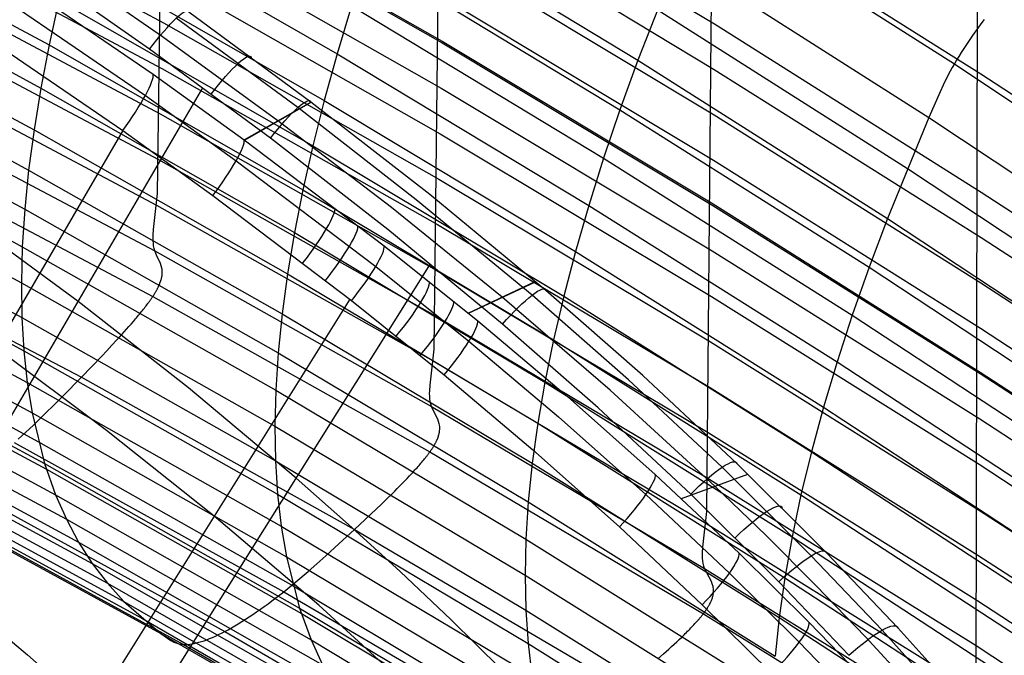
# Model space of a CAD drawing. Extents: x -3677 to -3089, y -67 to 482.
# Tile 107 of 110: x -3208 to -3175, y 386 to 408. Entities that reach past the tile are written whole.
import ezdxf

# ---------------------------------------------------------------- set-up
doc = ezdxf.new("R2010")
doc.units = 0
doc.layers.add('CURVA_ORIGIN', color=125, linetype='CONTINUOUS')

msp = doc.modelspace()

# ---------------------------------------------------------------- linework, layer by layer
at = {"layer": 'CURVA_ORIGIN'}
for p, q in [((-3203.78, 402.046, 330.858), (-3203.405, 429.814, 416.043)), ((-3194.386, 396.748, 332.58), (-3194.083, 423.464, 414.681)), ((-3175.972, 385.521, 336.229), (-3175.907, 415.992, 430.577)), ((-3185.12, 391.232, 334.373), (-3184.889, 415.842, 410.263)), ((-3194.04, 413.347, 383.735), (-3184.859, 407.806, 385.536)), ((-3213.073, 412.933, 347.068), (-3203.579, 407.847, 348.721)), ((-3203.444, 412.549, 363.151), (-3194.11, 407.22, 364.883)), ((-3203.445, 412.494, 362.983), (-3194.111, 407.166, 364.714)), ((-3185.265, 411.913, 444.878), (-3176.708, 406.447, 446.653)), ((-3216.222, 411.817, 408.751), (-3207.472, 407.093, 410.286)), ((-3206.341, 411.767, 420.952), (-3197.678, 406.792, 422.568)), ((-3196.063, 411.798, 433.026), (-3187.467, 406.574, 434.723)), ((-3194.049, 411.801, 378.98), (-3184.865, 406.261, 380.781)), ((-3184.862, 411.823, 397.9), (-3175.809, 406.11, 399.757)), ((-3213.135, 411.377, 342.316), (-3203.634, 406.297, 343.967)), ((-3203.484, 410.945, 358.229), (-3194.142, 405.62, 359.959)), ((-3216.493, 410.34, 405.158), (-3207.751, 405.629, 406.688)), ((-3194.064, 410.256, 374.225), (-3184.875, 404.717, 376.025)), ((-3203.614, 407.369, 159.61), (-3207.609, 410.134, 158.857)), ((-3206.766, 410.164, 417.422), (-3198.117, 405.208, 419.031)), ((-3196.651, 410.088, 429.569), (-3188.073, 404.89, 431.257)), ((-3186.102, 410.057, 441.56), (-3187.467, 406.574, 434.723)), ((-3186.102, 410.057, 441.56), (-3177.574, 404.624, 443.325)), ((-3213.202, 409.821, 337.565), (-3203.692, 404.747, 339.213)), ((-3204.053, 406.946, 170.518), (-3207.809, 409.583, 169.806)), ((-3208.722, 409.381, 149.972), (-3203.931, 406.097, 150.863)), ((-3203.529, 409.396, 353.475), (-3194.18, 404.075, 355.204)), ((-3216.718, 408.909, 401.539), (-3207.982, 404.21, 403.065)), ((-3208.972, 408.653, 148.696), (-3204.195, 405.38, 149.588)), ((-3207.143, 408.606, 413.866), (-3207.472, 407.093, 410.286)), ((-3207.143, 408.606, 413.866), (-3198.505, 403.668, 415.47)), ((-3194.084, 408.711, 369.47), (-3184.89, 403.173, 371.269)), ((-3213.271, 408.263, 332.813), (-3203.752, 403.196, 334.46)), ((-3198.578, 405.152, 169.08), (-3202.718, 408.204, 168.274)), ((-3197.19, 408.418, 426.08), (-3197.678, 406.792, 422.568)), ((-3197.19, 408.418, 426.08), (-3188.629, 403.242, 427.761)), ((-3186.811, 408.295, 438.153), (-3178.304, 402.889, 439.908)), ((-3203.579, 407.847, 348.721), (-3194.222, 402.53, 350.449)), ((-3199.019, 404.962, 170.583), (-3203.15, 408.005, 169.778)), ((-3175.695, 407.961, 448.609), (-3175.804, 407.814, 448.448)), ((-3216.896, 407.527, 397.896), (-3208.164, 402.838, 399.42)), ((-3184.859, 407.806, 385.536), (-3175.8, 402.093, 387.393)), ((-3176.011, 407.526, 448.114), (-3176.11, 407.384, 447.942)), ((-3175.909, 407.669, 448.283), (-3176.011, 407.526, 448.114)), ((-3175.804, 407.814, 448.448), (-3175.909, 407.669, 448.283)), ((-3209.71, 407.426, 148.283), (-3204.965, 404.179, 149.168)), ((-3199.696, 404.517, 160.369), (-3203.614, 407.369, 159.61)), ((-3194.11, 407.22, 364.883), (-3184.909, 401.685, 366.682)), ((-3176.206, 407.244, 447.767), (-3176.298, 407.106, 447.589)), ((-3176.11, 407.384, 447.942), (-3176.206, 407.244, 447.767)), ((-3207.472, 407.093, 410.286), (-3207.751, 405.629, 406.688)), ((-3207.472, 407.093, 410.286), (-3198.842, 402.171, 411.885)), ((-3199.95, 403.923, 171.319), (-3204.053, 406.946, 170.518)), ((-3194.111, 407.166, 364.714), (-3184.91, 401.63, 366.514)), ((-3176.387, 406.97, 447.408), (-3176.473, 406.836, 447.223)), ((-3176.298, 407.106, 447.589), (-3176.387, 406.97, 447.408)), ((-3213.342, 406.706, 328.062), (-3203.815, 401.646, 329.706)), ((-3197.678, 406.792, 422.568), (-3198.117, 405.208, 419.031)), ((-3197.678, 406.792, 422.568), (-3189.132, 401.637, 424.243)), ((-3187.467, 406.574, 434.723), (-3188.073, 404.89, 431.257)), ((-3187.467, 406.574, 434.723), (-3178.981, 401.194, 436.47)), ((-3176.633, 406.574, 446.846), (-3176.708, 406.447, 446.653)), ((-3176.555, 406.704, 447.036), (-3176.633, 406.574, 446.846)), ((-3176.473, 406.836, 447.223), (-3176.555, 406.704, 447.036)), ((-3217.027, 406.195, 394.232), (-3208.296, 401.512, 395.753)), ((-3203.634, 406.297, 343.967), (-3194.267, 400.985, 345.693)), ((-3184.865, 406.261, 380.781), (-3175.802, 400.548, 382.638)), ((-3176.847, 406.199, 446.26), (-3176.974, 405.959, 445.857)), ((-3176.78, 406.322, 446.458), (-3176.847, 406.199, 446.26)), ((-3176.708, 406.447, 446.653), (-3176.78, 406.322, 446.458)), ((-3176.708, 406.447, 446.653), (-3168.274, 400.82, 448.48)), ((-3203.931, 406.097, 150.863), (-3200.84, 403.867, 151.457)), ((-3176.974, 405.959, 445.857), (-3177.089, 405.726, 445.446)), ((-3175.809, 406.11, 399.757), (-3166.869, 400.245, 401.663)), ((-3211.775, 389.292, 172.869), (-3202.249, 405.635, 170.867)), ((-3207.751, 405.629, 406.688), (-3207.982, 404.21, 403.065)), ((-3207.751, 405.629, 406.688), (-3199.129, 400.72, 408.283)), ((-3194.142, 405.62, 359.959), (-3184.934, 400.087, 361.758)), ((-3177.089, 405.726, 445.446), (-3177.196, 405.499, 445.029)), ((-3204.195, 405.38, 149.588), (-3201.114, 403.157, 150.181)), ((-3198.117, 405.208, 419.031), (-3198.505, 403.668, 415.47)), ((-3198.117, 405.208, 419.031), (-3189.583, 400.072, 420.7)), ((-3177.196, 405.499, 445.029), (-3177.574, 404.624, 443.325)), ((-3217.109, 404.912, 390.547), (-3208.379, 400.234, 392.067)), ((-3213.414, 405.148, 323.311), (-3203.878, 400.095, 324.953)), ((-3200.84, 403.867, 151.457), (-3198.578, 405.152, 169.08)), ((-3200.831, 403.861, 151.458), (-3198.569, 405.145, 169.082)), ((-3194.991, 401.832, 171.396), (-3199.019, 404.962, 170.583)), ((-3194.537, 402.009, 169.895), (-3198.578, 405.152, 169.08)), ((-3188.073, 404.89, 431.257), (-3188.629, 403.242, 427.761)), ((-3188.073, 404.89, 431.257), (-3179.606, 399.533, 432.997)), ((-3203.692, 404.747, 339.213), (-3194.316, 399.44, 340.938)), ((-3195.839, 401.566, 161.139), (-3199.696, 404.517, 160.369)), ((-3184.875, 404.717, 376.025), (-3175.807, 399.004, 377.882)), ((-3177.574, 404.624, 443.325), (-3178.981, 401.194, 436.47)), ((-3177.574, 404.624, 443.325), (-3169.165, 399.032, 445.14)), ((-3204.965, 404.179, 149.168), (-3214.541, 387.75, 151.184)), ((-3207.982, 404.21, 403.065), (-3208.164, 402.838, 399.42)), ((-3207.982, 404.21, 403.065), (-3199.364, 399.312, 404.657)), ((-3204.965, 404.179, 149.168), (-3201.903, 401.971, 149.758)), ((-3200.84, 403.867, 151.457), (-3196.082, 400.261, 152.4)), ((-3195.954, 400.819, 172.128), (-3199.95, 403.923, 171.319)), ((-3194.18, 404.075, 355.204), (-3184.963, 398.544, 357.001)), ((-3217.144, 403.68, 386.844), (-3208.412, 399.004, 388.363)), ((-3213.487, 403.59, 318.56), (-3203.942, 398.544, 320.2)), ((-3198.505, 403.668, 415.47), (-3198.842, 402.171, 411.885)), ((-3198.505, 403.668, 415.47), (-3189.982, 398.547, 417.133)), ((-3203.752, 403.196, 334.46), (-3194.367, 397.895, 336.183)), ((-3188.629, 403.242, 427.761), (-3189.132, 401.637, 424.243)), ((-3188.629, 403.242, 427.761), (-3180.178, 397.906, 429.494)), ((-3184.89, 403.173, 371.269), (-3175.816, 397.46, 373.126)), ((-3208.164, 402.838, 399.42), (-3208.296, 401.512, 395.753)), ((-3208.164, 402.838, 399.42), (-3199.549, 397.948, 401.009)), ((-3201.114, 403.157, 150.181), (-3196.371, 399.56, 151.122)), ((-3178.304, 402.889, 439.908), (-3169.916, 397.326, 441.714)), ((-3217.132, 402.501, 383.129), (-3208.396, 397.825, 384.648)), ((-3194.222, 402.53, 350.449), (-3184.996, 397.002, 352.245)), ((-3198.842, 402.171, 411.885), (-3199.129, 400.72, 408.283)), ((-3198.842, 402.171, 411.885), (-3190.328, 397.064, 413.544)), ((-3203.92, 400.82, 327.471), (-3203.78, 402.046, 330.858)), ((-3201.903, 401.971, 149.758), (-3197.193, 398.398, 150.695)), ((-3191.059, 398.585, 172.236), (-3194.991, 401.832, 171.396)), ((-3190.59, 398.745, 170.738), (-3194.537, 402.009, 169.895)), ((-3175.8, 402.093, 387.393), (-3166.853, 396.226, 389.299)), ((-3208.296, 401.512, 395.753), (-3208.379, 400.234, 392.067)), ((-3208.296, 401.512, 395.753), (-3199.683, 396.628, 397.34)), ((-3203.815, 401.646, 329.706), (-3194.42, 396.349, 331.428)), ((-3192.074, 398.52, 161.926), (-3195.839, 401.566, 161.139)), ((-3189.132, 401.637, 424.243), (-3189.583, 400.072, 420.7)), ((-3189.132, 401.637, 424.243), (-3180.695, 396.32, 425.97)), ((-3184.91, 401.63, 366.514), (-3175.829, 395.917, 368.37)), ((-3184.909, 401.685, 366.682), (-3175.828, 395.972, 368.538)), ((-3217.071, 401.373, 379.397), (-3208.329, 396.694, 380.917)), ((-3206.482, 398.374, 171.757), (-3210.332, 401.202, 171.01)), ((-3178.981, 401.194, 436.47), (-3179.606, 399.533, 432.997)), ((-3178.981, 401.194, 436.47), (-3170.611, 395.658, 438.268)), ((-3203.933, 400.623, 326.887), (-3203.92, 400.82, 327.471)), ((-3192.058, 397.604, 172.963), (-3195.954, 400.819, 172.128)), ((-3194.267, 400.985, 345.693), (-3185.031, 395.46, 347.489)), ((-3215.782, 400.736, 319.715), (-3206.371, 395.797, 321.319)), ((-3203.935, 400.527, 326.586), (-3203.933, 400.623, 326.887)), ((-3203.933, 400.434, 326.278), (-3203.935, 400.527, 326.586)), ((-3199.129, 400.72, 408.283), (-3199.364, 399.312, 404.657)), ((-3199.129, 400.72, 408.283), (-3190.622, 395.625, 409.938)), ((-3175.802, 400.548, 382.638), (-3166.851, 394.681, 384.544)), ((-3216.962, 400.297, 375.653), (-3208.213, 395.614, 377.174)), ((-3208.379, 400.234, 392.067), (-3208.412, 399.004, 388.363)), ((-3208.379, 400.234, 392.067), (-3199.766, 395.354, 393.653)), ((-3203.927, 400.344, 325.961), (-3203.933, 400.434, 326.278)), ((-3203.916, 400.257, 325.636), (-3203.927, 400.344, 325.961)), ((-3203.9, 400.174, 325.3), (-3203.916, 400.257, 325.636)), ((-3203.878, 400.095, 324.953), (-3203.9, 400.174, 325.3)), ((-3196.082, 400.261, 152.4), (-3192.903, 397.713, 153.06)), ((-3203.818, 399.947, 324.228), (-3203.878, 400.095, 324.953)), ((-3203.878, 400.095, 324.953), (-3194.473, 394.804, 326.673)), ((-3203.682, 399.663, 322.748), (-3203.818, 399.947, 324.228)), ((-3189.583, 400.072, 420.7), (-3189.982, 398.547, 417.133)), ((-3189.583, 400.072, 420.7), (-3181.159, 394.772, 422.421)), ((-3184.934, 400.087, 361.758), (-3175.846, 394.375, 363.614)), ((-3204.762, 383.286, 174.445), (-3194.512, 399.653, 172.431)), ((-3203.656, 399.587, 322.393), (-3203.682, 399.663, 322.748)), ((-3203.636, 399.506, 322.05), (-3203.656, 399.587, 322.393)), ((-3203.629, 399.464, 321.885), (-3203.636, 399.506, 322.05)), ((-3196.371, 399.56, 151.122), (-3193.201, 397.017, 151.78)), ((-3179.606, 399.533, 432.997), (-3180.178, 397.906, 429.494)), ((-3179.606, 399.533, 432.997), (-3171.252, 394.021, 434.787)), ((-3216.805, 399.273, 371.897), (-3208.046, 394.583, 373.421)), ((-3203.654, 399.141, 320.94), (-3203.647, 399.169, 321.003)), ((-3203.647, 399.169, 321.003), (-3203.641, 399.197, 321.068)), ((-3203.641, 399.197, 321.068), (-3203.636, 399.224, 321.135)), ((-3203.636, 399.224, 321.135), (-3203.632, 399.25, 321.203)), ((-3203.632, 399.25, 321.203), (-3203.628, 399.276, 321.273)), ((-3203.625, 399.42, 321.724), (-3203.629, 399.464, 321.885)), ((-3203.628, 399.276, 321.273), (-3203.624, 399.326, 321.418)), ((-3203.623, 399.374, 321.568), (-3203.625, 399.42, 321.724)), ((-3203.624, 399.326, 321.418), (-3203.623, 399.374, 321.568)), ((-3199.364, 399.312, 404.657), (-3199.549, 397.948, 401.009)), ((-3199.364, 399.312, 404.657), (-3190.863, 394.227, 406.309)), ((-3194.316, 399.44, 340.938), (-3185.07, 393.918, 342.733)), ((-3208.412, 399.004, 388.363), (-3208.396, 397.825, 384.648)), ((-3208.412, 399.004, 388.363), (-3199.797, 394.126, 389.949)), ((-3203.79, 398.801, 320.402), (-3203.78, 398.819, 320.422)), ((-3203.78, 398.819, 320.422), (-3203.771, 398.837, 320.443)), ((-3203.771, 398.837, 320.443), (-3203.762, 398.855, 320.464)), ((-3203.762, 398.855, 320.464), (-3203.754, 398.873, 320.486)), ((-3203.754, 398.873, 320.486), (-3203.746, 398.89, 320.508)), ((-3203.746, 398.89, 320.508), (-3203.738, 398.907, 320.531)), ((-3203.738, 398.907, 320.531), (-3203.73, 398.924, 320.555)), ((-3203.73, 398.924, 320.555), (-3203.723, 398.941, 320.579)), ((-3203.723, 398.941, 320.579), (-3203.716, 398.957, 320.603)), ((-3203.716, 398.957, 320.603), (-3203.709, 398.974, 320.629)), ((-3203.709, 398.974, 320.629), (-3203.703, 398.99, 320.654)), ((-3203.703, 398.99, 320.654), (-3203.691, 399.022, 320.708)), ((-3203.691, 399.022, 320.708), (-3203.68, 399.053, 320.763)), ((-3203.68, 399.053, 320.763), (-3203.67, 399.083, 320.82)), ((-3203.67, 399.083, 320.82), (-3203.661, 399.112, 320.879)), ((-3203.661, 399.112, 320.879), (-3203.654, 399.141, 320.94)), ((-3193.227, 397.978, 152.991), (-3190.948, 399.05, 170.659)), ((-3193.218, 397.971, 152.993), (-3190.939, 399.043, 170.661)), ((-3175.807, 399.004, 377.882), (-3166.851, 393.136, 379.789)), ((-3204, 398.459, 320.161), (-3203.988, 398.476, 320.168)), ((-3203.988, 398.476, 320.168), (-3203.976, 398.493, 320.175)), ((-3203.976, 398.493, 320.175), (-3203.964, 398.51, 320.183)), ((-3203.964, 398.51, 320.183), (-3203.953, 398.527, 320.191)), ((-3203.953, 398.527, 320.191), (-3203.942, 398.544, 320.2)), ((-3203.942, 398.544, 320.2), (-3203.928, 398.565, 320.211)), ((-3203.942, 398.544, 320.2), (-3194.527, 393.259, 321.917)), ((-3203.928, 398.565, 320.211), (-3203.915, 398.586, 320.224)), ((-3203.915, 398.586, 320.224), (-3203.902, 398.607, 320.236)), ((-3203.902, 398.607, 320.236), (-3203.889, 398.627, 320.25)), ((-3203.889, 398.627, 320.25), (-3203.877, 398.648, 320.264)), ((-3203.877, 398.648, 320.264), (-3203.865, 398.668, 320.279)), ((-3203.865, 398.668, 320.279), (-3203.853, 398.687, 320.295)), ((-3203.853, 398.687, 320.295), (-3203.842, 398.707, 320.311)), ((-3203.842, 398.707, 320.311), (-3203.83, 398.726, 320.328)), ((-3203.83, 398.726, 320.328), (-3203.82, 398.745, 320.346)), ((-3203.82, 398.745, 320.346), (-3203.809, 398.764, 320.364)), ((-3203.809, 398.764, 320.364), (-3203.799, 398.783, 320.383)), ((-3203.799, 398.783, 320.383), (-3203.79, 398.801, 320.402)), ((-3188.399, 395.358, 162.744), (-3192.074, 398.52, 161.926)), ((-3187.783, 395.706, 172.983), (-3191.059, 398.585, 172.236)), ((-3187.298, 395.849, 171.489), (-3190.59, 398.745, 170.738)), ((-3189.982, 398.547, 417.133), (-3190.328, 397.064, 413.544)), ((-3189.982, 398.547, 417.133), (-3181.568, 393.262, 418.85)), ((-3184.963, 398.544, 357.001), (-3175.866, 392.833, 358.858)), ((-3216.6, 398.303, 368.13), (-3207.83, 393.603, 369.657)), ((-3197.252, 398.445, 150.683), (-3207.477, 382.073, 152.666)), ((-3202.727, 395.429, 172.528), (-3206.482, 398.374, 171.757)), ((-3204.263, 398.105, 320.105), (-3204.232, 398.145, 320.105)), ((-3204.232, 398.145, 320.105), (-3204.202, 398.184, 320.106)), ((-3204.202, 398.184, 320.106), (-3204.173, 398.222, 320.108)), ((-3204.173, 398.222, 320.108), (-3204.144, 398.26, 320.112)), ((-3204.144, 398.26, 320.112), (-3204.116, 398.297, 320.118)), ((-3204.116, 398.297, 320.118), (-3204.102, 398.316, 320.121)), ((-3204.102, 398.316, 320.121), (-3204.089, 398.334, 320.125)), ((-3204.089, 398.334, 320.125), (-3204.075, 398.352, 320.129)), ((-3204.075, 398.352, 320.129), (-3204.062, 398.37, 320.133)), ((-3204.062, 398.37, 320.133), (-3204.049, 398.388, 320.138)), ((-3204.049, 398.388, 320.138), (-3204.036, 398.406, 320.143)), ((-3204.036, 398.406, 320.143), (-3204.024, 398.424, 320.149)), ((-3204.024, 398.424, 320.149), (-3204.012, 398.442, 320.155)), ((-3204.012, 398.442, 320.155), (-3204, 398.459, 320.161)), ((-3197.193, 398.398, 150.695), (-3194.049, 395.874, 151.35)), ((-3208.396, 397.825, 384.648), (-3208.329, 396.694, 380.917)), ((-3208.396, 397.825, 384.648), (-3199.776, 392.946, 386.234)), ((-3204.533, 397.777, 320.154), (-3204.497, 397.819, 320.143)), ((-3204.497, 397.819, 320.143), (-3204.462, 397.861, 320.134)), ((-3204.462, 397.861, 320.134), (-3204.427, 397.903, 320.126)), ((-3204.427, 397.903, 320.126), (-3204.393, 397.944, 320.119)), ((-3204.393, 397.944, 320.119), (-3204.36, 397.985, 320.114)), ((-3204.36, 397.985, 320.114), (-3204.327, 398.026, 320.11)), ((-3204.327, 398.026, 320.11), (-3204.295, 398.066, 320.107)), ((-3204.295, 398.066, 320.107), (-3204.263, 398.105, 320.105)), ((-3199.549, 397.948, 401.009), (-3199.683, 396.628, 397.34)), ((-3199.549, 397.948, 401.009), (-3191.051, 392.87, 402.658)), ((-3194.367, 397.895, 336.183), (-3185.11, 392.377, 337.976)), ((-3180.178, 397.906, 429.494), (-3180.695, 396.32, 425.97)), ((-3180.178, 397.906, 429.494), (-3171.838, 392.417, 431.276)), ((-3216.401, 397.566, 365.118), (-3207.622, 392.858, 366.648)), ((-3204.836, 397.427, 320.275), (-3204.757, 397.516, 320.239)), ((-3204.757, 397.516, 320.239), (-3204.681, 397.604, 320.206)), ((-3204.681, 397.604, 320.206), (-3204.606, 397.691, 320.178)), ((-3204.606, 397.691, 320.178), (-3204.533, 397.777, 320.154)), ((-3192.903, 397.713, 153.06), (-3189.851, 395.14, 153.725)), ((-3188.815, 394.756, 173.705), (-3192.058, 397.604, 172.963)), ((-3216.346, 397.384, 364.351), (-3207.563, 392.673, 365.881)), ((-3205.164, 397.065, 320.454), (-3205.08, 397.156, 320.404)), ((-3205.08, 397.156, 320.404), (-3204.997, 397.247, 320.358)), ((-3204.997, 397.247, 320.358), (-3204.916, 397.338, 320.315)), ((-3204.916, 397.338, 320.315), (-3204.836, 397.427, 320.275)), ((-3175.816, 397.46, 373.126), (-3166.854, 391.591, 375.034)), ((-3205.507, 396.696, 320.675), (-3205.334, 396.881, 320.56)), ((-3205.334, 396.881, 320.56), (-3205.164, 397.065, 320.454)), ((-3193.201, 397.017, 151.78), (-3190.16, 394.45, 152.445)), ((-3190.328, 397.064, 413.544), (-3190.622, 395.625, 409.938)), ((-3190.328, 397.064, 413.544), (-3181.923, 391.792, 415.256)), ((-3184.996, 397.002, 352.245), (-3175.889, 391.291, 354.102)), ((-3216.044, 396.519, 360.563), (-3207.247, 391.794, 362.097)), ((-3205.519, 393.985, 150.813), (-3209.273, 396.788, 150.075)), ((-3208.329, 396.694, 380.917), (-3208.213, 395.614, 377.174)), ((-3208.329, 396.694, 380.917), (-3199.704, 391.813, 382.503)), ((-3206.03, 396.148, 321.055), (-3205.681, 396.512, 320.797)), ((-3205.681, 396.512, 320.797), (-3205.507, 396.696, 320.675)), ((-3199.683, 396.628, 397.34), (-3199.766, 395.354, 393.653)), ((-3199.683, 396.628, 397.34), (-3191.186, 391.556, 398.988)), ((-3194.524, 395.53, 329.19), (-3194.386, 396.748, 332.58)), ((-3206.371, 395.797, 321.319), (-3206.03, 396.148, 321.055)), ((-3194.42, 396.349, 331.428), (-3185.152, 390.835, 333.22)), ((-3180.695, 396.32, 425.97), (-3181.159, 394.772, 422.421)), ((-3180.695, 396.32, 425.97), (-3172.368, 390.851, 427.746)), ((-3194.049, 395.874, 151.35), (-3191.033, 393.328, 152.011)), ((-3184.098, 392.856, 172.272), (-3187.298, 395.849, 171.489)), ((-3175.829, 395.917, 368.37), (-3166.86, 390.046, 370.278)), ((-3175.828, 395.972, 368.538), (-3166.86, 390.101, 370.446)), ((-3215.694, 395.708, 356.766), (-3206.881, 390.966, 358.306)), ((-3208.213, 395.614, 377.174), (-3208.046, 394.583, 373.421)), ((-3208.213, 395.614, 377.174), (-3199.58, 390.727, 378.762)), ((-3207.006, 395.148, 321.83), (-3206.371, 395.797, 321.319)), ((-3206.371, 395.797, 321.319), (-3197.088, 390.622, 323)), ((-3194.537, 395.333, 328.606), (-3194.524, 395.53, 329.19)), ((-3190.622, 395.625, 409.938), (-3190.863, 394.227, 406.309)), ((-3190.622, 395.625, 409.938), (-3182.224, 390.364, 411.647)), ((-3184.599, 392.733, 173.763), (-3187.783, 395.706, 172.983)), ((-3207.303, 394.849, 322.082), (-3207.006, 395.148, 321.83)), ((-3199.076, 392.366, 173.328), (-3202.727, 395.429, 172.528)), ((-3199.766, 395.354, 393.653), (-3199.797, 394.126, 389.949)), ((-3199.766, 395.354, 393.653), (-3191.268, 390.286, 395.3)), ((-3194.538, 395.238, 328.305), (-3194.537, 395.333, 328.606)), ((-3194.535, 395.145, 327.997), (-3194.538, 395.238, 328.305)), ((-3194.528, 395.055, 327.68), (-3194.535, 395.145, 327.997)), ((-3189.851, 395.14, 153.725), (-3186.87, 392.488, 154.414)), ((-3184.843, 392.089, 163.598), (-3188.399, 395.358, 162.744)), ((-3185.031, 395.46, 347.489), (-3175.915, 389.749, 349.345)), ((-3215.297, 394.95, 352.963), (-3206.465, 390.189, 354.509)), ((-3207.589, 394.567, 322.336), (-3207.303, 394.849, 322.082)), ((-3194.515, 394.968, 327.355), (-3194.528, 395.055, 327.68)), ((-3194.497, 394.884, 327.019), (-3194.515, 394.968, 327.355)), ((-3194.473, 394.804, 326.673), (-3194.497, 394.884, 327.019)), ((-3194.408, 394.654, 325.949), (-3194.473, 394.804, 326.673)), ((-3194.473, 394.804, 326.673), (-3185.194, 389.293, 328.464)), ((-3208.046, 394.583, 373.421), (-3207.622, 392.858, 366.648)), ((-3208.046, 394.583, 373.421), (-3199.404, 389.689, 375.01)), ((-3207.865, 394.299, 322.597), (-3207.589, 394.567, 322.336)), ((-3194.261, 394.365, 324.47), (-3194.408, 394.654, 325.949)), ((-3185.665, 391.816, 174.479), (-3188.815, 394.756, 173.705)), ((-3181.159, 394.772, 422.421), (-3181.568, 393.262, 418.85)), ((-3181.159, 394.772, 422.421), (-3172.842, 389.32, 424.192)), ((-3214.853, 394.246, 349.155), (-3206.001, 389.464, 350.708)), ((-3208.133, 394.045, 322.867), (-3208, 394.17, 322.73)), ((-3208, 394.17, 322.73), (-3207.865, 394.299, 322.597)), ((-3199.797, 394.126, 389.949), (-3199.776, 392.946, 386.234)), ((-3199.797, 394.126, 389.949), (-3191.297, 389.059, 391.596)), ((-3194.232, 394.287, 324.115), (-3194.261, 394.365, 324.47)), ((-3194.21, 394.206, 323.773), (-3194.232, 394.287, 324.115)), ((-3194.202, 394.163, 323.607), (-3194.21, 394.206, 323.773)), ((-3194.197, 394.119, 323.446), (-3194.202, 394.163, 323.607)), ((-3190.863, 394.227, 406.309), (-3191.051, 392.87, 402.658)), ((-3190.863, 394.227, 406.309), (-3182.47, 388.974, 408.015)), ((-3190.16, 394.45, 152.445), (-3187.188, 391.804, 153.133)), ((-3175.846, 394.375, 363.614), (-3166.869, 388.502, 365.523)), ((-3208.524, 393.685, 323.3), (-3208.395, 393.802, 323.151)), ((-3208.395, 393.802, 323.151), (-3208.264, 393.922, 323.007)), ((-3208.264, 393.922, 323.007), (-3208.133, 394.045, 322.867)), ((-3201.859, 391.069, 151.576), (-3205.519, 393.985, 150.813)), ((-3194.242, 393.785, 322.542), (-3194.233, 393.814, 322.601)), ((-3194.233, 393.814, 322.601), (-3194.225, 393.842, 322.663)), ((-3194.225, 393.842, 322.663), (-3194.218, 393.87, 322.726)), ((-3194.218, 393.87, 322.726), (-3194.212, 393.897, 322.791)), ((-3194.212, 393.897, 322.791), (-3194.207, 393.924, 322.857)), ((-3194.207, 393.924, 322.857), (-3194.203, 393.95, 322.926)), ((-3194.203, 393.95, 322.926), (-3194.199, 393.976, 322.996)), ((-3194.199, 393.976, 322.996), (-3194.196, 394.025, 323.14)), ((-3194.195, 394.073, 323.291), (-3194.197, 394.119, 323.446)), ((-3194.196, 394.025, 323.14), (-3194.195, 394.073, 323.291)), ((-3185.07, 393.918, 342.733), (-3175.943, 388.208, 344.589)), ((-3214.363, 393.596, 345.342), (-3205.489, 388.791, 346.902)), ((-3208.653, 393.571, 323.453), (-3199.494, 388.501, 325.1)), ((-3207.83, 393.603, 369.657), (-3199.177, 388.699, 371.25)), ((-3194.399, 393.454, 322.065), (-3194.388, 393.472, 322.083)), ((-3194.388, 393.472, 322.083), (-3194.377, 393.491, 322.102)), ((-3194.377, 393.491, 322.102), (-3194.367, 393.509, 322.122)), ((-3194.367, 393.509, 322.122), (-3194.357, 393.526, 322.142)), ((-3194.357, 393.526, 322.142), (-3194.348, 393.544, 322.163)), ((-3194.348, 393.544, 322.163), (-3194.338, 393.561, 322.184)), ((-3194.338, 393.561, 322.184), (-3194.33, 393.578, 322.206)), ((-3194.33, 393.578, 322.206), (-3194.321, 393.595, 322.229)), ((-3194.321, 393.595, 322.229), (-3194.313, 393.612, 322.252)), ((-3194.313, 393.612, 322.252), (-3194.305, 393.629, 322.276)), ((-3194.305, 393.629, 322.276), (-3194.297, 393.645, 322.3)), ((-3194.297, 393.645, 322.3), (-3194.29, 393.661, 322.325)), ((-3194.29, 393.661, 322.325), (-3194.283, 393.677, 322.35)), ((-3194.283, 393.677, 322.35), (-3194.276, 393.693, 322.376)), ((-3194.276, 393.693, 322.376), (-3194.264, 393.724, 322.429)), ((-3194.264, 393.724, 322.429), (-3194.252, 393.755, 322.485)), ((-3194.252, 393.755, 322.485), (-3194.242, 393.785, 322.542)), ((-3194.64, 393.108, 321.854), (-3194.626, 393.125, 321.86)), ((-3194.626, 393.125, 321.86), (-3194.613, 393.142, 321.865)), ((-3194.613, 393.142, 321.865), (-3194.6, 393.159, 321.872)), ((-3194.6, 393.159, 321.872), (-3194.587, 393.176, 321.878)), ((-3194.587, 393.176, 321.878), (-3194.575, 393.193, 321.885)), ((-3194.575, 393.193, 321.885), (-3194.563, 393.21, 321.893)), ((-3194.563, 393.21, 321.893), (-3194.55, 393.226, 321.9)), ((-3194.55, 393.226, 321.9), (-3194.539, 393.242, 321.909)), ((-3194.539, 393.242, 321.909), (-3194.527, 393.259, 321.917)), ((-3194.527, 393.259, 321.917), (-3194.513, 393.279, 321.929)), ((-3194.527, 393.259, 321.917), (-3185.237, 387.751, 323.707)), ((-3194.513, 393.279, 321.929), (-3194.498, 393.299, 321.942)), ((-3194.498, 393.299, 321.942), (-3194.485, 393.32, 321.955)), ((-3194.485, 393.32, 321.955), (-3194.471, 393.339, 321.968)), ((-3194.471, 393.339, 321.968), (-3194.458, 393.359, 321.983)), ((-3194.458, 393.359, 321.983), (-3194.446, 393.379, 321.998)), ((-3194.446, 393.379, 321.998), (-3194.433, 393.398, 322.014)), ((-3194.433, 393.398, 322.014), (-3194.421, 393.417, 322.03)), ((-3194.421, 393.417, 322.03), (-3194.41, 393.436, 322.047)), ((-3194.41, 393.436, 322.047), (-3194.399, 393.454, 322.065)), ((-3191.033, 393.328, 152.011), (-3188.088, 390.704, 152.695)), ((-3181.568, 393.262, 418.85), (-3181.923, 391.792, 415.256)), ((-3181.568, 393.262, 418.85), (-3173.26, 387.827, 420.615)), ((-3213.828, 393, 341.526), (-3204.929, 388.17, 343.094)), ((-3207.622, 392.858, 366.648), (-3207.247, 391.794, 362.097)), ((-3207.622, 392.858, 366.648), (-3198.959, 387.944, 368.244)), ((-3199.776, 392.946, 386.234), (-3199.704, 391.813, 382.503)), ((-3199.776, 392.946, 386.234), (-3191.272, 387.878, 387.881)), ((-3194.932, 392.758, 321.821), (-3194.898, 392.797, 321.819)), ((-3194.898, 392.797, 321.819), (-3194.865, 392.835, 321.818)), ((-3194.865, 392.835, 321.818), (-3194.832, 392.873, 321.818)), ((-3194.832, 392.873, 321.818), (-3194.8, 392.91, 321.82)), ((-3194.8, 392.91, 321.82), (-3194.769, 392.947, 321.823)), ((-3194.769, 392.947, 321.823), (-3194.739, 392.984, 321.827)), ((-3194.739, 392.984, 321.827), (-3194.71, 393.02, 321.833)), ((-3194.71, 393.02, 321.833), (-3194.695, 393.038, 321.836)), ((-3194.695, 393.038, 321.836), (-3194.681, 393.055, 321.84)), ((-3194.681, 393.055, 321.84), (-3194.667, 393.073, 321.844)), ((-3194.667, 393.073, 321.844), (-3194.653, 393.091, 321.849)), ((-3194.653, 393.091, 321.849), (-3194.64, 393.108, 321.854)), ((-3191.051, 392.87, 402.658), (-3191.186, 391.556, 398.988)), ((-3191.051, 392.87, 402.658), (-3182.661, 387.624, 404.363)), ((-3181.052, 389.824, 173.078), (-3184.098, 392.856, 172.272)), ((-3175.866, 392.833, 358.858), (-3166.881, 386.958, 360.767)), ((-3213.246, 392.458, 337.702), (-3204.321, 387.6, 339.279)), ((-3207.563, 392.673, 365.881), (-3198.898, 387.757, 367.478)), ((-3195.226, 392.436, 321.885), (-3195.149, 392.518, 321.862)), ((-3195.149, 392.518, 321.862), (-3195.111, 392.559, 321.853)), ((-3195.111, 392.559, 321.853), (-3195.074, 392.6, 321.844)), ((-3195.074, 392.6, 321.844), (-3195.038, 392.64, 321.837)), ((-3195.038, 392.64, 321.837), (-3195.002, 392.679, 321.83)), ((-3195.002, 392.679, 321.83), (-3194.967, 392.719, 321.825)), ((-3194.967, 392.719, 321.825), (-3194.932, 392.758, 321.821)), ((-3186.87, 392.488, 154.414), (-3184.023, 389.814, 155.117)), ((-3185.981, 391.669, 154.629), (-3183.73, 392.5, 172.366)), ((-3181.57, 389.721, 174.566), (-3184.599, 392.733, 173.763)), ((-3210.556, 392.133, 326.479), (-3201.499, 387.15, 328.097)), ((-3197.291, 390.789, 173.74), (-3199.076, 392.366, 173.328)), ((-3195.553, 392.097, 322.018), (-3195.469, 392.183, 321.979)), ((-3195.469, 392.183, 321.979), (-3195.386, 392.268, 321.944)), ((-3195.386, 392.268, 321.944), (-3195.305, 392.353, 321.913)), ((-3195.305, 392.353, 321.913), (-3195.226, 392.436, 321.885)), ((-3185.11, 392.377, 337.976), (-3175.972, 386.667, 339.832)), ((-3212.621, 391.971, 333.886), (-3203.667, 387.084, 335.472)), ((-3207.247, 391.794, 362.097), (-3206.881, 390.966, 358.306)), ((-3207.247, 391.794, 362.097), (-3198.567, 386.863, 363.699)), ((-3199.704, 391.813, 382.503), (-3199.58, 390.727, 378.762)), ((-3199.704, 391.813, 382.503), (-3191.194, 386.74, 384.152)), ((-3195.994, 391.659, 322.256), (-3195.815, 391.835, 322.153)), ((-3195.815, 391.835, 322.153), (-3195.726, 391.923, 322.105)), ((-3195.726, 391.923, 322.105), (-3195.639, 392.01, 322.06)), ((-3195.639, 392.01, 322.06), (-3195.553, 392.097, 322.018)), ((-3187.188, 391.804, 153.133), (-3184.35, 389.135, 153.834)), ((-3182.671, 388.841, 175.275), (-3185.665, 391.816, 174.479)), ((-3183.107, 390.41, 164.043), (-3184.843, 392.089, 163.598)), ((-3181.923, 391.792, 415.256), (-3182.224, 390.364, 411.647)), ((-3181.923, 391.792, 415.256), (-3173.623, 386.37, 417.017)), ((-3211.886, 391.631, 330.081), (-3202.898, 386.709, 331.679)), ((-3196.36, 391.306, 322.489), (-3196.176, 391.482, 322.369)), ((-3196.176, 391.482, 322.369), (-3195.994, 391.659, 322.256)), ((-3191.186, 391.556, 398.988), (-3191.268, 390.286, 395.3)), ((-3191.186, 391.556, 398.988), (-3182.798, 386.315, 400.691)), ((-3196.728, 390.958, 322.741), (-3196.36, 391.306, 322.489)), ((-3185.255, 390.021, 330.981), (-3185.12, 391.232, 334.373)), ((-3175.889, 391.291, 354.102), (-3166.894, 385.414, 356.011)), ((-3206.881, 390.966, 358.306), (-3206.465, 390.189, 354.509)), ((-3206.881, 390.966, 358.306), (-3198.184, 386.019, 359.913)), ((-3198.3, 388.038, 152.367), (-3201.859, 391.069, 151.576)), ((-3195.536, 389.183, 174.161), (-3197.291, 390.789, 173.74)), ((-3197.088, 390.622, 323), (-3196.728, 390.958, 322.741)), ((-3185.152, 390.835, 333.22), (-3176.002, 385.126, 335.075)), ((-3199.58, 390.727, 378.762), (-3199.404, 389.689, 375.01)), ((-3199.58, 390.727, 378.762), (-3191.063, 385.649, 380.412)), ((-3197.758, 390.002, 323.502), (-3197.088, 390.622, 323)), ((-3197.088, 390.622, 323), (-3187.929, 385.231, 324.752)), ((-3188.088, 390.704, 152.695), (-3185.276, 388.059, 153.392)), ((-3206.465, 390.189, 354.509), (-3206.001, 389.464, 350.708)), ((-3206.465, 390.189, 354.509), (-3197.751, 385.223, 356.122)), ((-3191.268, 390.286, 395.3), (-3191.297, 389.059, 391.596)), ((-3191.268, 390.286, 395.3), (-3182.879, 385.046, 397.003)), ((-3181.403, 388.703, 164.5), (-3183.107, 390.41, 164.043)), ((-3182.224, 390.364, 411.647), (-3182.47, 388.974, 408.015)), ((-3182.224, 390.364, 411.647), (-3173.928, 384.953, 413.405)), ((-3198.071, 389.717, 323.749), (-3197.758, 390.002, 323.502)), ((-3185.267, 389.73, 330.095), (-3185.266, 389.825, 330.396)), ((-3185.266, 389.825, 330.396), (-3185.255, 390.021, 330.981)), ((-3184.023, 389.814, 155.117), (-3181.644, 387.459, 155.743)), ((-3178.633, 387.272, 173.77), (-3181.052, 389.824, 173.078)), ((-3206.001, 389.464, 350.708), (-3205.489, 388.791, 346.902)), ((-3206.001, 389.464, 350.708), (-3197.267, 384.477, 352.327)), ((-3199.404, 389.689, 375.01), (-3198.959, 387.944, 368.244)), ((-3199.404, 389.689, 375.01), (-3190.878, 384.603, 376.663)), ((-3198.663, 389.193, 324.255), (-3198.372, 389.448, 323.999)), ((-3198.372, 389.448, 323.999), (-3198.071, 389.717, 323.749)), ((-3185.263, 389.637, 329.787), (-3185.267, 389.73, 330.095)), ((-3185.254, 389.546, 329.47), (-3185.263, 389.637, 329.787)), ((-3185.24, 389.459, 329.145), (-3185.254, 389.546, 329.47)), ((-3185.221, 389.374, 328.81), (-3185.24, 389.459, 329.145)), ((-3179.166, 387.188, 175.254), (-3181.57, 389.721, 174.566)), ((-3175.915, 389.749, 349.345), (-3166.91, 383.871, 351.256)), ((-3198.805, 389.07, 324.387), (-3198.663, 389.193, 324.255)), ((-3193.811, 387.547, 174.592), (-3195.536, 389.183, 174.161)), ((-3185.194, 389.293, 328.464), (-3185.221, 389.374, 328.81)), ((-3185.124, 389.141, 327.74), (-3185.194, 389.293, 328.464)), ((-3185.194, 389.293, 328.464), (-3176.033, 383.585, 330.319)), ((-3184.964, 388.845, 326.264), (-3185.124, 389.141, 327.74)), ((-3184.35, 389.135, 153.834), (-3181.978, 386.785, 154.46)), ((-3205.489, 388.791, 346.902), (-3204.929, 388.17, 343.094)), ((-3205.489, 388.791, 346.902), (-3196.733, 383.78, 348.529)), ((-3199.222, 388.72, 324.802), (-3199.085, 388.834, 324.66)), ((-3199.085, 388.834, 324.66), (-3198.946, 388.951, 324.522)), ((-3198.946, 388.951, 324.522), (-3198.805, 389.07, 324.387)), ((-3191.297, 389.059, 391.596), (-3191.272, 387.878, 387.881)), ((-3191.297, 389.059, 391.596), (-3182.906, 383.819, 393.299)), ((-3184.933, 388.766, 325.909), (-3184.964, 388.845, 326.264)), ((-3180.297, 386.338, 175.957), (-3182.671, 388.841, 175.275)), ((-3182.47, 388.974, 408.015), (-3182.661, 387.624, 404.363)), ((-3182.47, 388.974, 408.015), (-3174.178, 383.572, 409.77)), ((-3199.629, 388.395, 325.256), (-3199.494, 388.501, 325.1)), ((-3199.494, 388.501, 325.1), (-3199.359, 388.609, 324.948)), ((-3199.494, 388.501, 325.1), (-3190.458, 383.218, 326.816)), ((-3199.359, 388.609, 324.948), (-3199.222, 388.72, 324.802)), ((-3199.177, 388.699, 371.25), (-3190.639, 383.603, 372.905)), ((-3184.909, 388.684, 325.567), (-3184.933, 388.766, 325.909)), ((-3184.901, 388.641, 325.402), (-3184.909, 388.684, 325.567)), ((-3184.895, 388.597, 325.241), (-3184.901, 388.641, 325.402)), ((-3184.899, 388.428, 324.72), (-3184.896, 388.454, 324.79)), ((-3184.896, 388.454, 324.79), (-3184.892, 388.503, 324.935)), ((-3184.892, 388.551, 325.086), (-3184.895, 388.597, 325.241)), ((-3184.892, 388.503, 324.935), (-3184.892, 388.551, 325.086)), ((-3179.732, 386.967, 164.97), (-3181.403, 388.703, 164.5)), ((-3204.929, 388.17, 343.094), (-3203.667, 387.084, 335.472)), ((-3204.929, 388.17, 343.094), (-3196.149, 383.134, 344.73)), ((-3200.03, 388.092, 325.755), (-3199.897, 388.19, 325.584)), ((-3199.897, 388.19, 325.584), (-3199.764, 388.291, 325.418)), ((-3199.764, 388.291, 325.418), (-3199.629, 388.395, 325.256)), ((-3185.013, 388.095, 324.045), (-3185.005, 388.111, 324.069)), ((-3185.005, 388.111, 324.069), (-3184.997, 388.127, 324.093)), ((-3184.997, 388.127, 324.093), (-3184.989, 388.143, 324.118)), ((-3184.989, 388.143, 324.118), (-3184.982, 388.159, 324.143)), ((-3184.982, 388.159, 324.143), (-3184.975, 388.175, 324.169)), ((-3184.975, 388.175, 324.169), (-3184.962, 388.205, 324.223)), ((-3184.962, 388.205, 324.223), (-3184.95, 388.235, 324.279)), ((-3184.95, 388.235, 324.279), (-3184.94, 388.264, 324.336)), ((-3184.94, 388.264, 324.336), (-3184.93, 388.293, 324.396)), ((-3184.93, 388.293, 324.396), (-3184.922, 388.321, 324.457)), ((-3184.922, 388.321, 324.457), (-3184.915, 388.349, 324.52)), ((-3184.915, 388.349, 324.52), (-3184.908, 388.376, 324.585)), ((-3184.908, 388.376, 324.585), (-3184.903, 388.402, 324.652)), ((-3184.903, 388.402, 324.652), (-3184.899, 388.428, 324.72)), ((-3175.943, 388.208, 344.589), (-3166.927, 382.327, 346.5)), ((-3209.975, 387.842, 173.248), (-3208.206, 386.357, 173.637)), ((-3200.548, 387.727, 326.483), (-3200.42, 387.813, 326.295)), ((-3200.42, 387.813, 326.295), (-3200.291, 387.903, 326.111)), ((-3200.291, 387.903, 326.111), (-3200.161, 387.996, 325.931)), ((-3200.161, 387.996, 325.931), (-3200.03, 388.092, 325.755)), ((-3198.959, 387.944, 368.244), (-3198.567, 386.863, 363.699)), ((-3198.959, 387.944, 368.244), (-3190.411, 382.839, 369.902)), ((-3194.852, 384.892, 153.192), (-3198.3, 388.038, 152.367)), ((-3191.272, 387.878, 387.881), (-3191.194, 386.74, 384.152)), ((-3191.272, 387.878, 387.881), (-3182.877, 382.636, 389.584)), ((-3185.276, 388.059, 153.392), (-3182.926, 385.73, 154.014)), ((-3185.237, 387.751, 323.707), (-3185.222, 387.771, 323.719)), ((-3185.222, 387.771, 323.719), (-3185.207, 387.791, 323.732)), ((-3185.207, 387.791, 323.732), (-3185.192, 387.81, 323.745)), ((-3185.192, 387.81, 323.745), (-3185.178, 387.83, 323.759)), ((-3185.178, 387.83, 323.759), (-3185.165, 387.849, 323.774)), ((-3185.165, 387.849, 323.774), (-3185.151, 387.868, 323.789)), ((-3185.151, 387.868, 323.789), (-3185.139, 387.886, 323.805)), ((-3185.139, 387.886, 323.805), (-3185.126, 387.905, 323.822)), ((-3185.126, 387.905, 323.822), (-3185.114, 387.923, 323.839)), ((-3185.114, 387.923, 323.839), (-3185.102, 387.941, 323.857)), ((-3185.102, 387.941, 323.857), (-3185.091, 387.959, 323.875)), ((-3185.091, 387.959, 323.875), (-3185.08, 387.977, 323.894)), ((-3185.08, 387.977, 323.894), (-3185.069, 387.994, 323.914)), ((-3185.069, 387.994, 323.914), (-3185.059, 388.011, 323.935)), ((-3185.059, 388.011, 323.935), (-3185.049, 388.029, 323.955)), ((-3185.049, 388.029, 323.955), (-3185.039, 388.045, 323.977)), ((-3185.039, 388.045, 323.977), (-3185.03, 388.062, 323.999)), ((-3185.03, 388.062, 323.999), (-3185.021, 388.079, 324.022)), ((-3185.021, 388.079, 324.022), (-3185.013, 388.095, 324.045)), ((-3204.321, 387.6, 339.279), (-3195.516, 382.536, 340.924)), ((-3201.04, 387.411, 327.268), (-3200.92, 387.485, 327.067)), ((-3200.92, 387.485, 327.067), (-3200.798, 387.562, 326.869)), ((-3200.798, 387.562, 326.869), (-3200.674, 387.643, 326.674)), ((-3200.674, 387.643, 326.674), (-3200.548, 387.727, 326.483)), ((-3198.898, 387.757, 367.478), (-3190.347, 382.649, 369.137)), ((-3192.116, 385.882, 175.034), (-3193.811, 387.547, 174.592)), ((-3185.524, 387.415, 323.605), (-3185.491, 387.451, 323.609)), ((-3185.491, 387.451, 323.609), (-3185.459, 387.486, 323.614)), ((-3185.459, 387.486, 323.614), (-3185.428, 387.521, 323.62)), ((-3185.428, 387.521, 323.62), (-3185.413, 387.538, 323.624)), ((-3185.413, 387.538, 323.624), (-3185.398, 387.555, 323.628)), ((-3185.398, 387.555, 323.628), (-3185.384, 387.572, 323.632)), ((-3185.384, 387.572, 323.632), (-3185.369, 387.589, 323.637)), ((-3185.369, 387.589, 323.637), (-3185.355, 387.606, 323.642)), ((-3185.355, 387.606, 323.642), (-3185.341, 387.623, 323.648)), ((-3185.341, 387.623, 323.648), (-3185.327, 387.639, 323.654)), ((-3185.327, 387.639, 323.654), (-3185.313, 387.656, 323.66)), ((-3185.313, 387.656, 323.66), (-3185.3, 387.672, 323.667)), ((-3185.3, 387.672, 323.667), (-3185.287, 387.688, 323.674)), ((-3185.287, 387.688, 323.674), (-3185.274, 387.704, 323.682)), ((-3185.274, 387.704, 323.682), (-3185.261, 387.72, 323.69)), ((-3185.261, 387.72, 323.69), (-3185.249, 387.736, 323.698)), ((-3185.249, 387.736, 323.698), (-3185.237, 387.751, 323.707)), ((-3185.237, 387.751, 323.707), (-3176.064, 382.044, 325.562)), ((-3182.661, 387.624, 404.363), (-3182.798, 386.315, 400.691)), ((-3182.661, 387.624, 404.363), (-3174.372, 382.229, 406.116)), ((-3181.644, 387.459, 155.743), (-3179.909, 385.666, 156.227)), ((-3201.607, 387.093, 328.31), (-3201.499, 387.15, 328.097)), ((-3201.499, 387.15, 328.097), (-3201.388, 387.209, 327.886)), ((-3201.499, 387.15, 328.097), (-3192.564, 381.957, 329.783)), ((-3201.388, 387.209, 327.886), (-3201.274, 387.273, 327.678)), ((-3201.274, 387.273, 327.678), (-3201.159, 387.34, 327.472)), ((-3201.159, 387.34, 327.472), (-3201.04, 387.411, 327.268)), ((-3185.85, 387.078, 323.634), (-3185.811, 387.117, 323.626)), ((-3185.811, 387.117, 323.626), (-3185.773, 387.156, 323.619)), ((-3185.773, 387.156, 323.619), (-3185.735, 387.194, 323.613)), ((-3185.735, 387.194, 323.613), (-3185.698, 387.232, 323.608)), ((-3185.698, 387.232, 323.608), (-3185.662, 387.269, 323.605)), ((-3185.662, 387.269, 323.605), (-3185.626, 387.306, 323.603)), ((-3185.626, 387.306, 323.603), (-3185.591, 387.343, 323.603)), ((-3185.591, 387.343, 323.603), (-3185.557, 387.379, 323.603)), ((-3185.557, 387.379, 323.603), (-3185.524, 387.415, 323.605)), ((-3177.503, 385.352, 175.761), (-3179.166, 387.188, 175.254)), ((-3176.96, 385.422, 174.279), (-3178.633, 387.272, 173.77)), ((-3203.667, 387.084, 335.472), (-3203.329, 386.838, 333.565)), ((-3203.667, 387.084, 335.472), (-3194.834, 381.991, 337.126)), ((-3203.329, 386.838, 333.565), (-3203.234, 386.79, 333.091)), ((-3203.234, 386.79, 333.091), (-3203.131, 386.751, 332.618)), ((-3202.459, 386.759, 330.297), (-3202.376, 386.781, 330.07)), ((-3202.376, 386.781, 330.07), (-3202.29, 386.807, 329.845)), ((-3202.29, 386.807, 329.845), (-3202.201, 386.836, 329.621)), ((-3202.201, 386.836, 329.621), (-3202.109, 386.87, 329.399)), ((-3202.109, 386.87, 329.399), (-3202.014, 386.907, 329.178)), ((-3202.014, 386.907, 329.178), (-3201.916, 386.948, 328.958)), ((-3201.916, 386.948, 328.958), (-3201.816, 386.993, 328.74)), ((-3201.816, 386.993, 328.74), (-3201.713, 387.041, 328.524)), ((-3201.713, 387.041, 328.524), (-3201.607, 387.093, 328.31)), ((-3198.567, 386.863, 363.699), (-3198.184, 386.019, 359.913)), ((-3198.567, 386.863, 363.699), (-3190.002, 381.741, 365.363)), ((-3186.226, 386.718, 323.755), (-3186.139, 386.8, 323.721)), ((-3186.139, 386.8, 323.721), (-3186.054, 386.881, 323.691)), ((-3186.054, 386.881, 323.691), (-3185.971, 386.961, 323.665)), ((-3185.971, 386.961, 323.665), (-3185.89, 387.039, 323.643)), ((-3185.89, 387.039, 323.643), (-3185.85, 387.078, 323.634)), ((-3181.978, 386.785, 154.46), (-3180.247, 384.994, 154.945)), ((-3178.094, 385.202, 165.454), (-3179.732, 386.967, 164.97)), ((-3203.131, 386.751, 332.618), (-3203.02, 386.723, 332.147)), ((-3203.02, 386.723, 332.147), (-3202.96, 386.714, 331.913)), ((-3202.96, 386.714, 331.913), (-3202.898, 386.709, 331.679)), ((-3202.898, 386.709, 331.679), (-3202.832, 386.708, 331.447)), ((-3202.898, 386.709, 331.679), (-3194.031, 381.58, 333.345)), ((-3202.832, 386.708, 331.447), (-3202.764, 386.71, 331.215)), ((-3202.764, 386.71, 331.215), (-3202.692, 386.717, 330.984)), ((-3202.692, 386.717, 330.984), (-3202.617, 386.727, 330.754)), ((-3202.617, 386.727, 330.754), (-3202.54, 386.741, 330.525)), ((-3202.54, 386.741, 330.525), (-3202.459, 386.759, 330.297)), ((-3191.194, 386.74, 384.152), (-3191.063, 385.649, 380.412)), ((-3191.194, 386.74, 384.152), (-3182.793, 381.495, 385.856)), ((-3186.59, 386.386, 323.923), (-3186.497, 386.47, 323.877)), ((-3186.497, 386.47, 323.877), (-3186.405, 386.553, 323.833)), ((-3186.405, 386.553, 323.833), (-3186.315, 386.636, 323.792)), ((-3186.315, 386.636, 323.792), (-3186.226, 386.718, 323.755)), ((-3175.972, 386.667, 339.832), (-3166.945, 380.784, 341.744)), ((-3208.206, 386.357, 173.637), (-3206.468, 384.838, 174.036)), ((-3186.779, 386.218, 324.024), (-3186.59, 386.386, 323.923))]:
    msp.add_line(p, q, dxfattribs=at)
at = {"layer": 'CURVA_ORIGIN', "extrusion": (-0.802501, 0.576334, -0.154372)}
msp.add_arc((1538.653, 604.874, 2779.469), 2, 95.1621, 188.0281, dxfattribs=at)
at = {"layer": 'CURVA_ORIGIN', "extrusion": (-0.795108, 0.586266, -0.155229)}
msp.add_arc((1574.101, 604.255, 2757.053), 2, 95.0528, 187.9556, dxfattribs=at)
at = {"layer": 'CURVA_ORIGIN', "extrusion": (0.806721, -0.570586, 0.153727)}
msp.add_arc((-1520.543, 587.511, -2793.201), 2, 264.7649, 352.0519, dxfattribs=at)
at = {"layer": 'CURVA_ORIGIN', "extrusion": (-0.78792, 0.595628, -0.156235)}
msp.add_arc((1607.635, 604.092, 2735.126), 2, 94.9697, 187.8854, dxfattribs=at)
at = {"layer": 'CURVA_ORIGIN', "extrusion": (0.796048, -0.585056, 0.154972)}
msp.add_arc((-1572.123, 586.665, -2760.837), 2, 264.9328, 352.1605, dxfattribs=at)
at = {"layer": 'CURVA_ORIGIN', "extrusion": (0.784515, -0.599935, 0.156888)}
msp.add_arc((-1625.506, 587.236, -2725.738), 2, 265.0647, 352.2826, dxfattribs=at)
at = {"layer": 'CURVA_ORIGIN', "extrusion": (0.781324, -0.603927, 0.157497)}
msp.add_arc((-1639.886, 587.585, -2716.049), 2, 265.0951, 352.3168, dxfattribs=at)
at = {"layer": 'CURVA_ORIGIN', "extrusion": (0.777532, -0.608597, 0.158287)}
msp.add_arc((-1656.753, 588.17, -2704.529), 2, 265.1286, 352.3578, dxfattribs=at)
at = {"layer": 'CURVA_ORIGIN', "extrusion": (0.770563, -0.616907, 0.160183)}
msp.add_arc((-1686.989, 590.42, -2683.306), 2, 265.1889, 352.4326, dxfattribs=at)
at = {"layer": 'CURVA_ORIGIN', "extrusion": (-0.749837, 0.640371, -0.166342)}
msp.add_arc((1770.794, 615.28, 2619.365), 2, 94.6345, 187.5499, dxfattribs=at)
at = {"layer": 'CURVA_ORIGIN', "extrusion": (0.766698, -0.621419, 0.161282)}
msp.add_arc((-1703.46, 591.762, -2671.523), 2, 265.2212, 352.4752, dxfattribs=at)
at = {"layer": 'CURVA_ORIGIN', "extrusion": (0.762472, -0.626275, 0.162529)}
msp.add_arc((-1721.233, 593.322, -2658.7), 2, 265.2578, 352.5183, dxfattribs=at)
at = {"layer": 'CURVA_ORIGIN', "extrusion": (-0.707878, 0.682758, -0.180971)}
msp.add_arc((1929.686, 633.781, 2491.003), 2, 94.2421, 187.1743, dxfattribs=at)
at = {"layer": 'CURVA_ORIGIN', "extrusion": (0.726908, -0.664283, 0.174163)}
msp.add_arc((-1862.094, 608.136, -2550.391), 2, 265.5708, 352.8739, dxfattribs=at)
at = {"layer": 'CURVA_ORIGIN', "extrusion": (-0.696621, 0.693087, -0.185338)}
msp.add_arc((1969.237, 639.227, 2456.277), 2, 94.1236, 187.0733, dxfattribs=at)
at = {"layer": 'CURVA_ORIGIN', "extrusion": (0.707427, -0.683142, 0.181284)}
msp.add_arc((-1933.363, 617.093, -2490.641), 2, 265.759, 353.0686, dxfattribs=at)
at = {"layer": 'CURVA_ORIGIN', "extrusion": (-0.684744, 0.7036, -0.189928)}
msp.add_arc((2009.79, 644.601, 2419.614), 2, 93.9878, 186.966, dxfattribs=at)
at = {"layer": 'CURVA_ORIGIN', "extrusion": (0.689552, -0.699374, 0.188132)}
msp.add_arc((-1995.571, 625.351, -2435.588), 2, 265.949, 353.2462, dxfattribs=at)
at = {"layer": 'CURVA_ORIGIN', "extrusion": (-0.664725, 0.720349, -0.198087)}
msp.add_arc((2075.367, 653.943, 2357.466), 2, 93.7399, 186.7841, dxfattribs=at)

doc.saveas('drawing.dxf')
